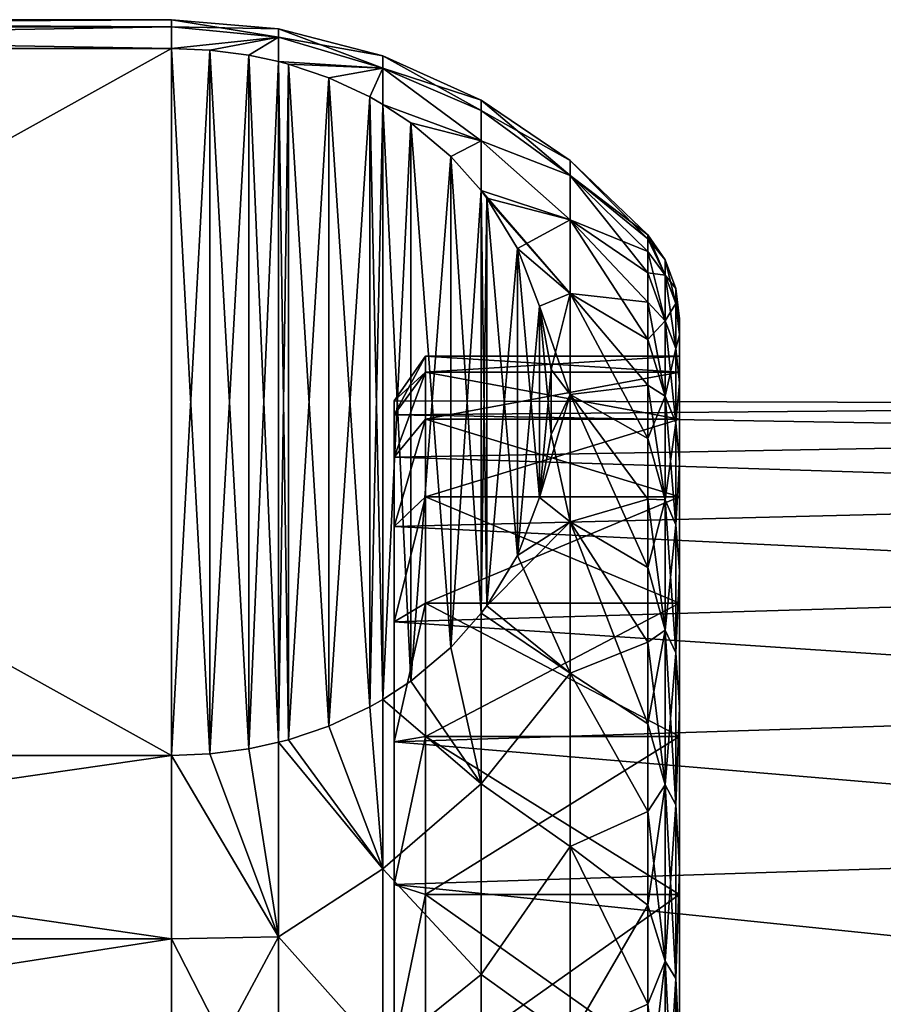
# Model space of a CAD drawing. Header units: metres. Extents: x -82 to 113, y -109 to 109.
# Tile 52 of 256: x -37.21 to -30.42, y -68.25 to -60.5. Entities that reach past the tile are written whole.
import ezdxf

# ---------------------------------------------------------------- set-up
doc = ezdxf.new("R2010")
doc.units = ezdxf.units.M
doc.layers.add('solid_20_382_013_XXX', color=7, linetype='CONTINUOUS')

msp = doc.modelspace()

# ---------------------------------------------------------------- linework, layer by layer
at = {"layer": 'solid_20_382_013_XXX'}
for points in [[(-46.02, -60.556534, -37.756165), (-36.02, -60.556534, -37.756165), (-36.02, -60.5, -39.099998)], [(-46.02, -60.556534, -37.756165), (-36.02, -60.5, -39.099998), (-46.02, -60.5, -39.099998)], [(-36.02, -60.556534, -40.443836), (-46.02, -60.5, -39.099998), (-36.02, -60.5, -39.099998)], [(-46.02, -60.556534, -40.443836), (-46.02, -60.5, -39.099998), (-36.02, -60.556534, -40.443836)], [(-35.175999, -60.571747, -39.099998), (-36.02, -60.5, -39.099998), (-36.02, -60.556534, -37.756165)], [(-35.175999, -60.636833, -40.538452), (-36.02, -60.5, -39.099998), (-35.175999, -60.571747, -39.099998)], [(-35.175999, -60.636833, -40.538452), (-36.02, -60.556534, -40.443836), (-36.02, -60.5, -39.099998)], [(-46.02, -60.725739, -36.421825), (-36.02, -60.725739, -36.421825), (-36.02, -60.556534, -37.756165)], [(-46.02, -60.556534, -37.756165), (-46.02, -60.725739, -36.421825), (-36.02, -60.556534, -37.756165)], [(-46.02, -60.556534, -40.443836), (-36.02, -60.556534, -40.443836), (-36.02, -60.725739, -41.778175)], [(-46.02, -60.725739, -41.778175), (-46.02, -60.556534, -40.443836), (-36.02, -60.725739, -41.778175)], [(-35.175999, -60.636833, -37.661549), (-36.02, -60.556534, -37.756165), (-36.02, -60.725739, -36.421825)], [(-35.175999, -60.636833, -37.661549), (-35.175999, -60.571747, -39.099998), (-36.02, -60.556534, -37.756165)], [(-35.175999, -60.636833, -40.538452), (-36.02, -60.725739, -41.778175), (-36.02, -60.556534, -40.443836)], [(-34.355419, -60.785217, -39.099998), (-35.175999, -60.571747, -39.099998), (-35.175999, -60.636833, -37.661549)], [(-34.355419, -60.881561, -40.837463), (-35.175999, -60.571747, -39.099998), (-34.355419, -60.785217, -39.099998)], [(-34.355419, -60.881561, -40.837463), (-35.175999, -60.636833, -40.538452), (-35.175999, -60.571747, -39.099998)], [(-35.716629, -60.739002, -36.398849), (-35.175999, -60.636833, -37.661549), (-36.02, -60.725739, -36.421825)], [(-35.175999, -60.636833, -40.538452), (-35.716633, -60.739002, -41.801151), (-36.02, -60.725739, -41.778175)], [(-35.175999, -60.636833, -40.538452), (-35.41053, -60.779774, -41.871769), (-35.716633, -60.739002, -41.801151)], [(-35.716629, -60.739002, -36.398849), (-35.410519, -60.779774, -36.328232), (-35.175999, -60.636833, -37.661549)], [(-35.175999, -60.636833, -40.538452), (-35.176907, -60.830338, -41.959351), (-35.41053, -60.779774, -41.871769)], [(-35.410519, -60.779774, -36.328232), (-35.176907, -60.830338, -36.24065), (-35.175999, -60.636833, -37.661549)], [(-34.355419, -60.881561, -37.362537), (-35.175999, -60.636833, -37.661549), (-35.176907, -60.830338, -36.24065)], [(-34.355419, -60.881561, -40.837463), (-35.176907, -60.830338, -41.959351), (-35.175999, -60.636833, -40.538452)], [(-34.355419, -60.881561, -37.362537), (-34.355419, -60.785217, -39.099998), (-35.175999, -60.636833, -37.661549)], [(-46.02, -60.725739, -36.421825), (-36.02, -66.293503, -26.778175), (-36.02, -60.725739, -36.421825)], [(-46.02, -66.293503, -26.778175), (-36.02, -66.293503, -26.778175), (-46.02, -60.725739, -36.421825)], [(-46.02, -66.293503, -51.421825), (-36.02, -60.725739, -41.778175), (-36.02, -66.293503, -51.421825)], [(-46.02, -66.293503, -51.421825), (-46.02, -60.725739, -41.778175), (-36.02, -60.725739, -41.778175)], [(-35.716633, -66.280235, -26.801149), (-35.716629, -60.739002, -36.398849), (-36.02, -60.725739, -36.421825)], [(-35.716633, -66.280235, -26.801149), (-36.02, -60.725739, -36.421825), (-36.02, -66.293503, -26.778175)], [(-36.02, -66.293503, -51.421825), (-36.02, -60.725739, -41.778175), (-35.716633, -60.739002, -41.801151)], [(-36.02, -66.293503, -51.421825), (-35.716633, -60.739002, -41.801151), (-35.716629, -66.280235, -51.398849)], [(-35.41053, -66.239464, -26.871767), (-35.716629, -60.739002, -36.398849), (-35.716633, -66.280235, -26.801149)], [(-35.716629, -66.280235, -51.398849), (-35.716633, -60.739002, -41.801151), (-35.41053, -60.779774, -41.871769)], [(-35.41053, -66.239464, -26.871767), (-35.410519, -60.779774, -36.328232), (-35.716629, -60.739002, -36.398849)], [(-35.716629, -66.280235, -51.398849), (-35.41053, -60.779774, -41.871769), (-35.410519, -66.239464, -51.328232)], [(-35.41053, -66.239464, -26.871767), (-35.176907, -66.188896, -26.959351), (-35.410519, -60.779774, -36.328232)], [(-35.410519, -66.239464, -51.328232), (-35.41053, -60.779774, -41.871769), (-35.176907, -60.830338, -41.959351)], [(-35.176907, -66.188896, -26.959351), (-35.176907, -60.830338, -36.24065), (-35.410519, -60.779774, -36.328232)], [(-35.410519, -66.239464, -51.328232), (-35.176907, -60.830338, -41.959351), (-35.176907, -66.188896, -51.24065)], [(-35.099213, -60.851101, -36.204685), (-34.355419, -60.881561, -37.362537), (-35.176907, -60.830338, -36.24065)], [(-35.09922, -66.168137, -26.99531), (-35.099213, -60.851101, -36.204685), (-35.176907, -60.830338, -36.24065)], [(-35.09922, -66.168137, -26.99531), (-35.176907, -60.830338, -36.24065), (-35.176907, -66.188896, -26.959351)], [(-34.355419, -60.881561, -40.837463), (-35.09922, -60.851101, -41.995308), (-35.176907, -60.830338, -41.959351)], [(-35.176907, -66.188896, -51.24065), (-35.176907, -60.830338, -41.959351), (-35.09922, -60.851101, -41.995308)], [(-33.582706, -61.13427, -39.099998), (-34.355419, -60.785217, -39.099998), (-34.355419, -60.881561, -37.362537)], [(-33.582706, -61.214115, -40.66441), (-34.355419, -60.785217, -39.099998), (-33.582706, -61.13427, -39.099998)], [(-34.355419, -60.881561, -40.837463), (-34.355419, -60.785217, -39.099998), (-33.582706, -61.214115, -40.66441)], [(-35.176907, -66.188896, -51.24065), (-35.09922, -60.851101, -41.995308), (-35.099213, -66.168137, -51.204685)], [(-34.781712, -66.061096, -27.18071), (-35.099213, -60.851101, -36.204685), (-35.09922, -66.168137, -26.99531)], [(-34.355419, -60.881561, -40.837463), (-34.781712, -60.958141, -42.18071), (-35.09922, -60.851101, -41.995308)], [(-35.099213, -66.168137, -51.204685), (-35.09922, -60.851101, -41.995308), (-34.781712, -60.958141, -42.18071)], [(-35.099213, -60.851101, -36.204685), (-34.7817, -60.958145, -36.019283), (-34.355419, -60.881561, -37.362537)], [(-34.781712, -66.061096, -27.18071), (-34.7817, -60.958145, -36.019283), (-35.099213, -60.851101, -36.204685)], [(-34.355419, -60.881561, -40.837463), (-34.458683, -61.108463, -42.441078), (-34.781712, -60.958141, -42.18071)], [(-34.7817, -60.958145, -36.019283), (-34.458675, -61.108467, -35.758915), (-34.355419, -60.881561, -37.362537)], [(-34.355419, -60.881561, -40.837463), (-34.356014, -61.166485, -42.541569), (-34.458683, -61.108463, -42.441078)], [(-34.458675, -61.108467, -35.758915), (-34.356014, -61.166481, -35.658432), (-34.355419, -60.881561, -37.362537)], [(-33.582706, -61.45282, -35.987434), (-34.355419, -60.881561, -37.362537), (-34.356014, -61.166481, -35.658432)], [(-34.355419, -60.881561, -40.837463), (-33.582706, -61.45282, -42.212559), (-34.356014, -61.166485, -42.541569)], [(-33.582706, -61.214115, -37.535587), (-33.582706, -61.13427, -39.099998), (-34.355419, -60.881561, -37.362537)], [(-33.582706, -61.45282, -35.987434), (-33.582706, -61.214115, -37.535587), (-34.355419, -60.881561, -37.362537)], [(-34.355419, -60.881561, -40.837463), (-33.582706, -61.214115, -40.66441), (-33.582706, -61.45282, -42.212559)], [(-35.099213, -66.168137, -51.204685), (-34.781712, -60.958141, -42.18071), (-34.7817, -66.061096, -51.019283)], [(-34.7817, -66.061096, -51.019283), (-34.781712, -60.958141, -42.18071), (-34.458683, -61.108463, -42.441078)], [(-34.458683, -65.910774, -27.441076), (-34.7817, -60.958145, -36.019283), (-34.781712, -66.061096, -27.18071)], [(-34.458683, -65.910774, -27.441076), (-34.458675, -61.108467, -35.758915), (-34.7817, -60.958145, -36.019283)], [(-34.7817, -66.061096, -51.019283), (-34.458683, -61.108463, -42.441078), (-34.458675, -65.910767, -50.758915)], [(-34.458675, -65.910767, -50.758915), (-34.458683, -61.108463, -42.441078), (-34.356014, -61.166485, -42.541569)], [(-34.458683, -65.910774, -27.441076), (-34.356014, -65.852753, -27.541569), (-34.458675, -61.108467, -35.758915)], [(-34.356014, -65.852753, -27.541569), (-34.356014, -61.166481, -35.658432), (-34.458675, -61.108467, -35.758915)], [(-32.880085, -61.608864, -39.099998), (-33.582706, -61.13427, -39.099998), (-33.582706, -61.214115, -37.535587)], [(-32.880085, -61.726284, -40.966354), (-33.582706, -61.13427, -39.099998), (-32.880085, -61.608864, -39.099998)], [(-33.582706, -61.214115, -40.66441), (-33.582706, -61.13427, -39.099998), (-32.880085, -61.726284, -40.966354)], [(-34.458675, -65.910767, -50.758915), (-34.356014, -61.166485, -42.541569), (-34.356014, -65.852753, -50.658432)], [(-34.134563, -61.311638, -35.407017), (-33.582706, -61.45282, -35.987434), (-34.356014, -61.166481, -35.658432)], [(-34.134583, -65.707611, -27.792961), (-34.134563, -61.311638, -35.407017), (-34.356014, -61.166481, -35.658432)], [(-34.134583, -65.707611, -27.792961), (-34.356014, -61.166481, -35.658432), (-34.356014, -65.852753, -27.541569)], [(-34.134583, -61.311623, -42.792961), (-34.356014, -61.166485, -42.541569), (-33.582706, -61.45282, -42.212559)], [(-34.356014, -65.852753, -50.658432), (-34.356014, -61.166485, -42.541569), (-34.134583, -61.311623, -42.792961)], [(-32.880085, -61.726284, -37.233646), (-33.582706, -61.214115, -37.535587), (-33.582706, -61.45282, -35.987434)], [(-32.880085, -61.726284, -37.233646), (-32.880085, -61.608864, -39.099998), (-33.582706, -61.214115, -37.535587)], [(-33.582706, -61.45282, -42.212559), (-33.582706, -61.214115, -40.66441), (-32.880085, -61.726284, -40.966354)], [(-34.356014, -65.852753, -50.658432), (-34.134583, -61.311623, -42.792961), (-34.134563, -65.707603, -50.407017)], [(-33.821091, -61.575985, -43.250847), (-34.134583, -61.311623, -42.792961), (-33.582706, -61.45282, -42.212559)], [(-34.134563, -65.707603, -50.407017), (-34.134583, -61.311623, -42.792961), (-33.821091, -61.575985, -43.250847)], [(-33.821091, -65.443253, -28.250849), (-34.134563, -61.311638, -35.407017), (-34.134583, -65.707611, -27.792961)], [(-34.134563, -61.311638, -35.407017), (-33.821056, -61.576019, -34.949093), (-33.582706, -61.45282, -35.987434)], [(-33.821091, -65.443253, -28.250849), (-33.821056, -61.576019, -34.949093), (-34.134563, -61.311638, -35.407017)], [(-33.821091, -61.575985, -43.250847), (-33.582706, -61.45282, -42.212559), (-33.58065, -61.846024, -43.718567)], [(-33.821056, -61.576019, -34.949093), (-33.580647, -61.846027, -34.481426), (-33.582706, -61.45282, -35.987434)], [(-32.880085, -62.076698, -35.396725), (-33.582706, -61.45282, -35.987434), (-33.580647, -61.846027, -34.481426)], [(-32.880085, -62.076698, -35.396725), (-32.880085, -61.726284, -37.233646), (-33.582706, -61.45282, -35.987434)], [(-33.582706, -61.45282, -42.212559), (-32.880085, -61.726284, -40.966354), (-32.880085, -62.076698, -42.803276)], [(-33.58065, -61.846024, -43.718567), (-33.582706, -61.45282, -42.212559), (-32.880085, -62.076698, -42.803276)], [(-34.134563, -65.707603, -50.407017), (-33.821091, -61.575985, -43.250847), (-33.821056, -65.443222, -49.949093)], [(-33.821056, -65.443222, -49.949093), (-33.821091, -61.575985, -43.250847), (-33.58065, -61.846024, -43.718567)], [(-33.821091, -65.443253, -28.250849), (-33.58065, -65.173218, -28.718567), (-33.821056, -61.576019, -34.949093)], [(-33.58065, -65.173218, -28.718567), (-33.580647, -61.846027, -34.481426), (-33.821056, -61.576019, -34.949093)], [(-32.880085, -61.608864, -39.099998), (-32.27, -62.19281, -39.099998), (-32.27, -62.226166, -40.076359)], [(-32.880085, -61.726284, -37.233646), (-32.27, -62.19281, -39.099998), (-32.880085, -61.608864, -39.099998)], [(-32.880085, -61.726284, -40.966354), (-32.880085, -61.608864, -39.099998), (-32.27, -62.226166, -40.076359)], [(-32.880085, -61.726284, -37.233646), (-32.27, -62.226166, -38.123642), (-32.27, -62.19281, -39.099998)], [(-32.880085, -61.726284, -40.966354), (-32.27, -62.226166, -40.076359), (-32.27, -62.326069, -41.048161)], [(-32.880085, -61.726284, -40.966354), (-32.27, -62.326069, -41.048161), (-32.27, -62.492058, -42.010883)], [(-32.880085, -61.726284, -40.966354), (-32.27, -62.492058, -42.010883), (-32.880085, -62.076698, -42.803276)], [(-32.880085, -61.726284, -37.233646), (-32.27, -62.326069, -37.151836), (-32.27, -62.226166, -38.123642)], [(-32.880085, -62.076698, -35.396725), (-32.27, -62.326069, -37.151836), (-32.880085, -61.726284, -37.233646)], [(-33.821056, -65.443222, -49.949093), (-33.58065, -61.846024, -43.718567), (-33.580647, -65.17321, -49.481426)], [(-33.58065, -61.846024, -43.718567), (-32.880085, -62.076698, -42.803276), (-32.880085, -62.654572, -44.581791)], [(-33.535713, -61.905754, -43.822029), (-33.58065, -61.846024, -43.718567), (-32.880085, -62.654572, -44.581791)], [(-33.580647, -65.17321, -49.481426), (-33.58065, -61.846024, -43.718567), (-33.535713, -61.905754, -43.822029)], [(-33.535713, -65.11348, -28.822027), (-33.580647, -61.846027, -34.481426), (-33.58065, -65.173218, -28.718567)], [(-33.535671, -61.905807, -34.37788), (-32.880085, -62.076698, -35.396725), (-33.580647, -61.846027, -34.481426)], [(-33.535671, -61.905807, -34.37788), (-33.580647, -61.846027, -34.481426), (-33.535713, -65.11348, -28.822027)], [(-33.580647, -65.17321, -49.481426), (-33.535713, -61.905754, -43.822029), (-33.535671, -65.113426, -49.37788)], [(-33.29689, -62.301357, -44.507229), (-33.535713, -61.905754, -43.822029), (-32.880085, -62.654572, -44.581791)], [(-33.535671, -65.113426, -49.37788), (-33.535713, -61.905754, -43.822029), (-33.29689, -62.301357, -44.507229)], [(-33.535671, -61.905807, -34.37788), (-33.535713, -65.11348, -28.822027), (-33.29689, -64.71788, -29.507227)], [(-33.535671, -61.905807, -34.37788), (-33.296856, -62.301426, -33.69265), (-32.880085, -62.076698, -35.396725)], [(-33.535671, -61.905807, -34.37788), (-33.29689, -64.71788, -29.507227), (-33.296856, -62.301426, -33.69265)], [(-33.296856, -62.301426, -33.69265), (-32.880085, -62.654572, -33.618206), (-32.880085, -62.076698, -35.396725)], [(-32.880085, -62.076698, -42.803276), (-32.27, -62.492058, -42.010883), (-32.27, -62.723362, -42.960033)], [(-32.880085, -62.076698, -42.803276), (-32.27, -62.723362, -42.960033), (-32.27, -63.018894, -43.891186)], [(-32.880085, -62.076698, -42.803276), (-32.27, -63.018894, -43.891186), (-32.880085, -62.654572, -44.581791)], [(-32.880085, -62.076698, -35.396725), (-32.27, -62.723362, -35.239967), (-32.27, -62.492058, -36.189117)], [(-32.880085, -62.654572, -33.618206), (-32.27, -62.723362, -35.239967), (-32.880085, -62.076698, -35.396725)], [(-32.880085, -62.076698, -35.396725), (-32.27, -62.492058, -36.189117), (-32.27, -62.326069, -37.151836)], [(-32.13385, -62.511559, -40.941612), (-32.27, -62.226166, -40.076359), (-32.27, -62.19281, -39.099998)], [(-32.13385, -62.390854, -39.099998), (-32.13385, -62.511559, -40.941612), (-32.27, -62.19281, -39.099998)], [(-32.27, -62.226166, -38.123642), (-32.13385, -62.390854, -39.099998), (-32.27, -62.19281, -39.099998)], [(-32.13385, -62.511559, -40.941612), (-32.27, -62.326069, -41.048161), (-32.27, -62.226166, -40.076359)], [(-32.27, -62.226166, -38.123642), (-32.13385, -62.511559, -37.258389), (-32.13385, -62.390854, -39.099998)], [(-32.27, -62.226166, -38.123642), (-32.27, -62.326069, -37.151836), (-32.13385, -62.511559, -37.258389)], [(-33.535671, -65.113426, -49.37788), (-33.29689, -62.301357, -44.507229), (-33.296856, -64.717812, -48.69265)], [(-33.123348, -62.756336, -45.295273), (-33.29689, -62.301357, -44.507229), (-32.880085, -62.654572, -44.581791)], [(-33.296856, -64.717812, -48.69265), (-33.29689, -62.301357, -44.507229), (-33.123348, -62.756336, -45.295273)], [(-33.296856, -62.301426, -33.69265), (-33.29689, -64.71788, -29.507227), (-33.123348, -64.262901, -30.295273)], [(-33.296856, -62.301426, -33.69265), (-33.123318, -62.756443, -32.904537), (-32.880085, -62.654572, -33.618206)], [(-33.296856, -62.301426, -33.69265), (-33.123348, -64.262901, -30.295273), (-33.123318, -62.756443, -32.904537)], [(-32.13385, -62.871613, -42.751717), (-32.27, -62.492058, -42.010883), (-32.27, -62.326069, -41.048161)], [(-32.13385, -62.511559, -40.941612), (-32.13385, -62.871613, -42.751717), (-32.27, -62.326069, -41.048161)], [(-32.27, -62.326069, -37.151836), (-32.27, -62.492058, -36.189117), (-32.13385, -62.511559, -37.258389)], [(-32.13385, -62.390854, -39.099998), (-32.04882, -62.615894, -39.099998), (-32.04882, -62.734676, -40.912239)], [(-32.13385, -62.511559, -37.258389), (-32.04882, -62.615894, -39.099998), (-32.13385, -62.390854, -39.099998)], [(-32.13385, -62.390854, -39.099998), (-32.04882, -62.734676, -40.912239), (-32.13385, -62.511559, -40.941612)], [(-32.13385, -62.871613, -42.751717), (-32.27, -62.723362, -42.960033), (-32.27, -62.492058, -42.010883)], [(-32.27, -62.492058, -36.189117), (-32.13385, -62.871613, -35.448284), (-32.13385, -62.511559, -37.258389)], [(-32.27, -62.492058, -36.189117), (-32.27, -62.723362, -35.239967), (-32.13385, -62.871613, -35.448284)], [(-32.04882, -62.734676, -37.287762), (-32.04882, -62.615894, -39.099998), (-32.13385, -62.511559, -37.258389)], [(-32.13385, -62.511559, -40.941612), (-32.04882, -62.734676, -40.912239), (-32.04882, -63.088985, -42.69347)], [(-32.13385, -62.511559, -40.941612), (-32.04882, -63.088985, -42.69347), (-32.13385, -62.871613, -42.751717)], [(-32.04882, -62.734676, -37.287762), (-32.13385, -62.511559, -37.258389), (-32.13385, -62.871613, -35.448284)], [(-32.04882, -62.615894, -39.099998), (-32.02, -62.854248, -39.099998), (-32.02, -62.980854, -40.954514)], [(-32.04882, -62.734676, -37.287762), (-32.02, -62.854248, -39.099998), (-32.04882, -62.615894, -39.099998)], [(-32.04882, -62.734676, -40.912239), (-32.04882, -62.615894, -39.099998), (-32.02, -62.980854, -40.954514)], [(-33.123348, -62.756336, -45.295273), (-32.880085, -62.654572, -44.581791), (-32.880085, -63.450798, -46.273861)], [(-33.123318, -62.756443, -32.904537), (-33.031689, -63.253529, -32.043564), (-32.880085, -62.654572, -33.618206)], [(-33.031689, -63.253529, -32.043564), (-32.880085, -63.450798, -31.92614), (-32.880085, -62.654572, -33.618206)], [(-32.880085, -62.654572, -44.581791), (-32.27, -63.018894, -43.891186), (-32.27, -63.377285, -44.799999)], [(-32.880085, -62.654572, -44.581791), (-32.27, -63.377285, -44.799999), (-32.27, -63.79686, -45.682236)], [(-32.880085, -62.654572, -44.581791), (-32.27, -63.79686, -45.682236), (-32.880085, -63.450798, -46.273861)], [(-32.880085, -62.654572, -33.618206), (-32.27, -63.377285, -33.400002), (-32.27, -63.018894, -34.308815)], [(-32.880085, -63.450798, -31.92614), (-32.27, -63.377285, -33.400002), (-32.880085, -62.654572, -33.618206)], [(-32.880085, -62.654572, -33.618206), (-32.27, -63.018894, -34.308815), (-32.27, -62.723362, -35.239967)], [(-33.296856, -64.717812, -48.69265), (-33.123348, -62.756336, -45.295273), (-33.123318, -64.262794, -47.904537)], [(-33.031704, -63.253384, -46.156185), (-33.123348, -62.756336, -45.295273), (-32.880085, -63.450798, -46.273861)], [(-33.123318, -64.262794, -47.904537), (-33.123348, -62.756336, -45.295273), (-33.031704, -63.253384, -46.156185)], [(-33.123318, -62.756443, -32.904537), (-33.123348, -64.262901, -30.295273), (-33.031704, -63.765854, -31.156185)], [(-33.123318, -62.756443, -32.904537), (-33.031704, -63.765854, -31.156185), (-33.031689, -63.253529, -32.043564)], [(-32.13385, -63.464848, -44.499336), (-32.27, -63.018894, -43.891186), (-32.27, -62.723362, -42.960033)], [(-32.13385, -62.871613, -42.751717), (-32.13385, -63.464848, -44.499336), (-32.27, -62.723362, -42.960033)], [(-32.27, -62.723362, -35.239967), (-32.27, -63.018894, -34.308815), (-32.13385, -62.871613, -35.448284)], [(-32.04882, -63.088985, -35.506531), (-32.04882, -62.734676, -37.287762), (-32.13385, -62.871613, -35.448284)], [(-32.04882, -62.734676, -37.287762), (-32.02, -62.980846, -37.245548), (-32.02, -62.854248, -39.099998)], [(-32.04882, -63.088985, -42.69347), (-32.04882, -62.734676, -40.912239), (-32.02, -62.980854, -40.954514)], [(-32.04882, -63.088985, -35.506531), (-32.02, -62.980846, -37.245548), (-32.04882, -62.734676, -37.287762)], [(-32.02, -62.854248, -39.099998), (-32.02, -63.150002, -39.099998), (-32.02, -63.274334, -40.917782)], [(-32.02, -62.980846, -37.245548), (-32.02, -63.150002, -39.099998), (-32.02, -62.854248, -39.099998)], [(-32.02, -62.980854, -40.954514), (-32.02, -62.854248, -39.099998), (-32.02, -63.274334, -40.917782)], [(-32.27, -63.018894, -34.308815), (-32.13385, -63.464848, -33.700665), (-32.13385, -62.871613, -35.448284)], [(-32.13385, -62.871613, -42.751717), (-32.04882, -63.088985, -42.69347), (-32.04882, -63.67276, -44.413216)], [(-32.13385, -62.871613, -42.751717), (-32.04882, -63.67276, -44.413216), (-32.13385, -63.464848, -44.499336)], [(-32.04882, -63.088985, -35.506531), (-32.13385, -62.871613, -35.448284), (-32.13385, -63.464848, -33.700665)], [(-32.13385, -63.464848, -44.499336), (-32.27, -63.377285, -44.799999), (-32.27, -63.018894, -43.891186)], [(-32.27, -63.018894, -34.308815), (-32.27, -63.377285, -33.400002), (-32.13385, -63.464848, -33.700665)], [(-32.04882, -63.088985, -35.506531), (-32.02, -63.359482, -35.421238), (-32.02, -62.980846, -37.245548)], [(-32.04882, -63.088985, -42.69347), (-32.02, -62.980854, -40.954514), (-32.02, -63.359501, -42.778828)], [(-32.02, -63.274334, -37.282227), (-32.02, -63.150002, -39.099998), (-32.02, -62.980846, -37.245548)], [(-32.02, -63.645046, -35.498238), (-32.02, -62.980846, -37.245548), (-32.02, -63.359482, -35.421238)], [(-32.02, -63.645046, -35.498238), (-32.02, -63.274334, -37.282227), (-32.02, -62.980846, -37.245548)], [(-32.02, -62.980854, -40.954514), (-32.02, -63.274334, -40.917782), (-32.02, -63.645054, -42.701778)], [(-32.02, -63.359501, -42.778828), (-32.02, -62.980854, -40.954514), (-32.02, -63.645054, -42.701778)], [(-32.04882, -63.67276, -33.786781), (-32.04882, -63.088985, -35.506531), (-32.13385, -63.464848, -33.700665)], [(-32.04882, -63.67276, -44.413216), (-32.04882, -63.088985, -42.69347), (-32.02, -63.359501, -42.778828)], [(-32.04882, -63.67276, -33.786781), (-32.02, -63.359482, -35.421238), (-32.04882, -63.088985, -35.506531)], [(-34.02, -63.150002, -39.099998), (-34.265072, -63.5, -39.099998), (-34.265072, -63.61121, -40.796791)], [(-34.02, -63.150002, -39.099998), (-34.02, -63.274334, -37.282253), (-34.265072, -63.5, -39.099998)], [(-34.02, -63.274334, -40.917747), (-34.02, -63.150002, -39.099998), (-34.265072, -63.61121, -40.796791)], [(-32.02, -63.274334, -37.282227), (-34.02, -63.274334, -37.282253), (-34.02, -63.150002, -39.099998)], [(-32.02, -63.150002, -39.099998), (-34.02, -63.150002, -39.099998), (-34.02, -63.274334, -40.917747)], [(-32.02, -63.274334, -37.282227), (-34.02, -63.150002, -39.099998), (-32.02, -63.150002, -39.099998)], [(-32.02, -63.274334, -40.917782), (-32.02, -63.150002, -39.099998), (-34.02, -63.274334, -40.917747)], [(-34.02, -63.274334, -37.282253), (-34.265072, -63.942955, -35.735382), (-34.265072, -63.61121, -37.403206)], [(-34.02, -63.274334, -37.282253), (-34.02, -63.645042, -35.498257), (-34.265072, -63.942955, -35.735382)], [(-34.02, -63.274334, -37.282253), (-34.265072, -63.61121, -37.403206), (-34.265072, -63.5, -39.099998)], [(-34.02, -63.274334, -40.917747), (-34.265072, -63.61121, -40.796791), (-34.265072, -63.942955, -42.464619)], [(-34.02, -63.645042, -42.701744), (-34.02, -63.274334, -40.917747), (-34.265072, -63.942955, -42.464619)], [(-32.02, -63.645046, -35.498238), (-34.02, -63.645042, -35.498257), (-34.02, -63.274334, -37.282253)], [(-32.02, -63.645046, -35.498238), (-34.02, -63.274334, -37.282253), (-32.02, -63.274334, -37.282227)], [(-32.02, -63.274334, -40.917782), (-34.02, -63.274334, -40.917747), (-34.02, -63.645042, -42.701744)], [(-32.02, -63.645054, -42.701778), (-32.02, -63.274334, -40.917782), (-34.02, -63.645042, -42.701744)], [(-33.123318, -64.262794, -47.904537), (-33.031704, -63.253384, -46.156185), (-33.031689, -63.765713, -47.043564)], [(-33.031689, -63.765713, -47.043564), (-33.031704, -63.253384, -46.156185), (-32.880085, -63.450798, -46.273861)], [(-33.031689, -63.253529, -32.043564), (-33.031704, -63.765854, -31.156185), (-32.880085, -63.450798, -31.92614)], [(-32.880085, -63.450798, -31.92614), (-32.27, -63.79686, -32.517761), (-32.27, -63.377285, -33.400002)], [(-32.13385, -64.28112, -46.154572), (-32.27, -63.79686, -45.682236), (-32.27, -63.377285, -44.799999)], [(-32.13385, -63.464848, -44.499336), (-32.13385, -64.28112, -46.154572), (-32.27, -63.377285, -44.799999)], [(-32.27, -63.377285, -33.400002), (-32.27, -63.79686, -32.517761), (-32.13385, -63.464848, -33.700665)], [(-32.04882, -63.67276, -33.786781), (-32.02, -63.982883, -33.666008), (-32.02, -63.359482, -35.421238)], [(-32.04882, -63.67276, -44.413216), (-32.02, -63.359501, -42.778828), (-32.02, -63.982922, -44.534084)], [(-32.02, -64.255219, -33.781384), (-32.02, -63.359482, -35.421238), (-32.02, -63.982883, -33.666008)], [(-32.02, -64.255219, -33.781384), (-32.02, -63.645046, -35.498238), (-32.02, -63.359482, -35.421238)], [(-32.02, -63.359501, -42.778828), (-32.02, -63.645054, -42.701778), (-32.02, -64.255234, -44.418648)], [(-32.02, -63.982922, -44.534084), (-32.02, -63.359501, -42.778828), (-32.02, -64.255234, -44.418648)], [(-33.123348, -64.262901, -30.295273), (-32.880085, -64.45282, -30.34721), (-32.880085, -63.450798, -31.92614)], [(-33.031704, -63.765854, -31.156185), (-33.123348, -64.262901, -30.295273), (-32.880085, -63.450798, -31.92614)], [(-33.031689, -63.765713, -47.043564), (-32.880085, -63.450798, -46.273861), (-32.880085, -64.45282, -47.852791)], [(-32.880085, -63.450798, -46.273861), (-32.27, -63.79686, -45.682236), (-32.27, -64.275658, -46.533787)], [(-32.880085, -63.450798, -46.273861), (-32.27, -64.275658, -46.533787), (-32.27, -64.811455, -47.350674)], [(-32.880085, -63.450798, -46.273861), (-32.27, -64.811455, -47.350674), (-32.880085, -64.45282, -47.852791)], [(-32.880085, -63.450798, -31.92614), (-32.27, -64.275658, -31.666214), (-32.27, -63.79686, -32.517761)], [(-32.880085, -64.45282, -30.34721), (-32.27, -64.275658, -31.666214), (-32.880085, -63.450798, -31.92614)], [(-32.27, -63.79686, -32.517761), (-32.13385, -64.28112, -32.045425), (-32.13385, -63.464848, -33.700665)], [(-32.13385, -63.464848, -44.499336), (-32.04882, -63.67276, -44.413216), (-32.04882, -64.476013, -46.042053)], [(-32.13385, -63.464848, -44.499336), (-32.04882, -64.476013, -46.042053), (-32.13385, -64.28112, -46.154572)], [(-32.04882, -63.67276, -33.786781), (-32.13385, -63.464848, -33.700665), (-32.13385, -64.28112, -32.045425)], [(-34.265072, -63.5, -39.099998), (-24.67, -63.530308, -38.212811), (-24.67, -63.530308, -39.98719)], [(-34.265072, -63.5, -39.099998), (-34.265072, -63.61121, -37.403206), (-24.67, -63.530308, -38.212811)], [(-34.265072, -63.61121, -40.796791), (-34.265072, -63.5, -39.099998), (-24.67, -63.530308, -39.98719)], [(-34.265072, -63.61121, -37.403206), (-24.67, -63.771923, -36.454998), (-24.67, -63.530308, -38.212811)], [(-34.265072, -63.61121, -40.796791), (-24.67, -63.530308, -39.98719), (-24.67, -63.771923, -41.744999)], [(-34.265072, -63.61121, -37.403206), (-34.265072, -63.942955, -35.735382), (-24.67, -63.771923, -36.454998)], [(-34.265072, -63.942955, -42.464619), (-34.265072, -63.61121, -40.796791), (-24.67, -63.771923, -41.744999)], [(-34.02, -63.645042, -35.498257), (-34.265072, -64.489563, -34.12513), (-34.265072, -63.942955, -35.735382)], [(-34.02, -63.645042, -35.498257), (-34.02, -64.255211, -33.78138), (-34.265072, -64.489563, -34.12513)], [(-34.02, -63.645042, -42.701744), (-34.265072, -63.942955, -42.464619), (-34.265072, -64.489563, -44.074867)], [(-34.02, -64.255211, -44.418621), (-34.02, -63.645042, -42.701744), (-34.265072, -64.489563, -44.074867)], [(-32.02, -64.255219, -33.781384), (-34.02, -64.255211, -33.78138), (-34.02, -63.645042, -35.498257)], [(-32.02, -64.255219, -33.781384), (-34.02, -63.645042, -35.498257), (-32.02, -63.645046, -35.498238)], [(-32.02, -63.645054, -42.701778), (-34.02, -63.645042, -42.701744), (-34.02, -64.255211, -44.418621)], [(-32.02, -64.255234, -44.418648), (-32.02, -63.645054, -42.701778), (-34.02, -64.255211, -44.418621)], [(-32.04882, -64.476013, -32.157948), (-32.04882, -63.67276, -33.786781), (-32.13385, -64.28112, -32.045425)], [(-32.04882, -64.476013, -46.042053), (-32.04882, -63.67276, -44.413216), (-32.02, -63.982922, -44.534084)], [(-32.04882, -64.476013, -32.157948), (-32.02, -63.982883, -33.666008), (-32.04882, -63.67276, -33.786781)], [(-34.265072, -63.942955, -35.735382), (-24.67, -64.250618, -34.746536), (-24.67, -63.771923, -36.454998)], [(-34.265072, -63.942955, -42.464619), (-24.67, -63.771923, -41.744999), (-24.67, -64.250618, -43.453465)], [(-33.123318, -64.262794, -47.904537), (-33.031689, -63.765713, -47.043564), (-32.880085, -64.45282, -47.852791)], [(-32.13385, -64.28112, -46.154572), (-32.27, -64.275658, -46.533787), (-32.27, -63.79686, -45.682236)], [(-32.27, -63.79686, -32.517761), (-32.27, -64.275658, -31.666214), (-32.13385, -64.28112, -32.045425)], [(-34.265072, -63.942955, -35.735382), (-34.265072, -64.489563, -34.12513), (-24.67, -64.250618, -34.746536)], [(-34.265072, -64.489563, -44.074867), (-34.265072, -63.942955, -42.464619), (-24.67, -64.250618, -43.453465)], [(-32.04882, -64.476013, -32.157948), (-32.02, -64.839592, -32.01189), (-32.02, -63.982883, -33.666008)], [(-32.04882, -64.476013, -46.042053), (-32.02, -63.982922, -44.534084), (-32.02, -64.839653, -46.188217)], [(-32.02, -65.093491, -32.163578), (-32.02, -63.982883, -33.666008), (-32.02, -64.839592, -32.01189)], [(-32.02, -65.093491, -32.163578), (-32.02, -64.255219, -33.781384), (-32.02, -63.982883, -33.666008)], [(-32.02, -63.982922, -44.534084), (-32.02, -64.255234, -44.418648), (-32.02, -65.093513, -46.036457)], [(-32.02, -64.839653, -46.188217), (-32.02, -63.982922, -44.534084), (-32.02, -65.093513, -46.036457)], [(-34.265072, -64.489563, -34.12513), (-24.67, -64.957504, -33.119129), (-24.67, -64.250618, -34.746536)], [(-34.265072, -64.489563, -44.074867), (-24.67, -64.250618, -43.453465), (-24.67, -64.957504, -45.080872)], [(-34.02, -64.255211, -33.78138), (-34.265072, -65.241699, -32.599953), (-34.265072, -64.489563, -34.12513)], [(-34.02, -64.255211, -33.78138), (-34.02, -65.093498, -32.163559), (-34.265072, -65.241699, -32.599953)], [(-34.02, -64.255211, -44.418621), (-34.265072, -64.489563, -44.074867), (-34.265072, -65.241699, -45.600048)], [(-34.02, -65.093498, -46.036438), (-34.02, -64.255211, -44.418621), (-34.265072, -65.241699, -45.600048)], [(-32.02, -65.093491, -32.163578), (-34.02, -65.093498, -32.163559), (-34.02, -64.255211, -33.78138)], [(-32.02, -65.093491, -32.163578), (-34.02, -64.255211, -33.78138), (-32.02, -64.255219, -33.781384)], [(-32.02, -64.255234, -44.418648), (-34.02, -64.255211, -44.418621), (-34.02, -65.093498, -46.036438)], [(-32.02, -65.093513, -46.036457), (-32.02, -64.255234, -44.418648), (-34.02, -65.093498, -46.036438)], [(-33.123348, -64.262901, -30.295273), (-33.29689, -64.71788, -29.507227), (-32.880085, -64.45282, -30.34721)], [(-33.296856, -64.717812, -48.69265), (-33.123318, -64.262794, -47.904537), (-32.880085, -64.45282, -47.852791)], [(-32.880085, -64.45282, -30.34721), (-32.27, -64.811455, -30.849325), (-32.27, -64.275658, -31.666214)], [(-32.13385, -65.306465, -47.689106), (-32.27, -64.811455, -47.350674), (-32.27, -64.275658, -46.533787)], [(-32.13385, -64.28112, -46.154572), (-32.13385, -65.306465, -47.689106), (-32.27, -64.275658, -46.533787)], [(-32.27, -64.275658, -31.666214), (-32.27, -64.811455, -30.849325), (-32.13385, -64.28112, -32.045425)], [(-32.27, -64.811455, -30.849325), (-32.13385, -65.306465, -30.510897), (-32.13385, -64.28112, -32.045425)], [(-32.13385, -64.28112, -46.154572), (-32.04882, -64.476013, -46.042053), (-32.04882, -65.485001, -47.552109)], [(-32.13385, -64.28112, -46.154572), (-32.04882, -65.485001, -47.552109), (-32.13385, -65.306465, -47.689106)], [(-32.04882, -64.476013, -32.157948), (-32.13385, -64.28112, -32.045425), (-32.13385, -65.306465, -30.510897)], [(-34.265072, -64.489563, -34.12513), (-34.265072, -65.241699, -32.599953), (-24.67, -64.957504, -33.119129)], [(-34.265072, -65.241699, -45.600048), (-34.265072, -64.489563, -44.074867), (-24.67, -64.957504, -45.080872)], [(-33.535713, -65.11348, -28.822027), (-32.880085, -65.644829, -28.906317), (-32.880085, -64.45282, -30.34721)], [(-33.29689, -64.71788, -29.507227), (-33.535713, -65.11348, -28.822027), (-32.880085, -64.45282, -30.34721)], [(-33.296856, -64.717812, -48.69265), (-32.880085, -64.45282, -47.852791), (-32.880085, -65.644829, -49.293682)], [(-32.880085, -64.45282, -47.852791), (-32.27, -64.811455, -47.350674), (-32.27, -65.401749, -48.129093)], [(-32.880085, -64.45282, -47.852791), (-32.27, -65.401749, -48.129093), (-32.27, -66.043793, -48.865417)], [(-32.880085, -64.45282, -47.852791), (-32.27, -66.043793, -48.865417), (-32.880085, -65.644829, -49.293682)], [(-32.880085, -64.45282, -30.34721), (-32.27, -65.401749, -30.070906), (-32.27, -64.811455, -30.849325)], [(-32.880085, -65.644829, -28.906317), (-32.27, -65.401749, -30.070906), (-32.880085, -64.45282, -30.34721)], [(-32.04882, -65.485001, -30.647892), (-32.04882, -64.476013, -32.157948), (-32.13385, -65.306465, -30.510897)], [(-32.04882, -65.485001, -47.552109), (-32.04882, -64.476013, -46.042053), (-32.02, -64.839653, -46.188217)], [(-32.04882, -65.485001, -30.647892), (-32.02, -64.839592, -32.01189), (-32.04882, -64.476013, -32.157948)], [(-33.535671, -65.113426, -49.37788), (-33.296856, -64.717812, -48.69265), (-32.880085, -65.644829, -49.293682)], [(-32.13385, -65.306465, -47.689106), (-32.27, -65.401749, -48.129093), (-32.27, -64.811455, -47.350674)], [(-32.27, -64.811455, -30.849325), (-32.27, -65.401749, -30.070906), (-32.13385, -65.306465, -30.510897)], [(-32.04882, -65.485001, -30.647892), (-32.02, -65.913666, -30.489771), (-32.02, -64.839592, -32.01189)], [(-32.04882, -65.485001, -47.552109), (-32.02, -64.839653, -46.188217), (-32.02, -65.91375, -47.710331)], [(-32.02, -66.144272, -30.674955), (-32.02, -64.839592, -32.01189), (-32.02, -65.913666, -30.489771)], [(-32.02, -66.144272, -30.674955), (-32.02, -65.093491, -32.163578), (-32.02, -64.839592, -32.01189)], [(-32.02, -64.839653, -46.188217), (-32.02, -65.093513, -46.036457), (-32.02, -66.14431, -47.525093)], [(-32.02, -65.91375, -47.710331), (-32.02, -64.839653, -46.188217), (-32.02, -66.14431, -47.525093)], [(-34.265072, -65.241699, -32.599953), (-24.67, -65.879387, -31.603167), (-24.67, -64.957504, -33.119129)], [(-34.265072, -65.241699, -45.600048), (-24.67, -64.957504, -45.080872), (-24.67, -65.879387, -46.596832)], [(-34.02, -65.093498, -32.163559), (-34.265072, -66.186432, -31.186069), (-34.265072, -65.241699, -32.599953)], [(-34.02, -65.093498, -32.163559), (-34.02, -66.144287, -30.674936), (-34.265072, -66.186432, -31.186069)], [(-34.02, -65.093498, -46.036438), (-34.265072, -65.241699, -45.600048), (-34.265072, -66.186432, -47.013931)], [(-34.02, -66.144287, -47.525063), (-34.02, -65.093498, -46.036438), (-34.265072, -66.186432, -47.013931)], [(-32.02, -66.144272, -30.674955), (-34.02, -65.093498, -32.163559), (-32.02, -65.093491, -32.163578)], [(-32.02, -66.144272, -30.674955), (-34.02, -66.144287, -30.674936), (-34.02, -65.093498, -32.163559)], [(-32.02, -65.093513, -46.036457), (-34.02, -65.093498, -46.036438), (-34.02, -66.144287, -47.525063)], [(-32.02, -66.14431, -47.525093), (-32.02, -65.093513, -46.036457), (-34.02, -66.144287, -47.525063)], [(-33.821091, -65.443253, -28.250849), (-33.582706, -66.517029, -27.418991), (-33.58065, -65.173218, -28.718567)], [(-33.821056, -65.443222, -49.949093), (-33.580647, -65.17321, -49.481426), (-33.582706, -66.517021, -50.781002)], [(-33.582706, -66.517021, -50.781002), (-33.580647, -65.17321, -49.481426), (-32.880085, -65.644829, -49.293682)], [(-33.58065, -65.173218, -28.718567), (-33.582706, -66.517029, -27.418991), (-32.880085, -65.644829, -28.906317)], [(-33.535713, -65.11348, -28.822027), (-33.58065, -65.173218, -28.718567), (-32.880085, -65.644829, -28.906317)], [(-33.580647, -65.17321, -49.481426), (-33.535671, -65.113426, -49.37788), (-32.880085, -65.644829, -49.293682)], [(-34.265072, -65.241699, -32.599953), (-34.265072, -66.186432, -31.186069), (-24.67, -65.879387, -31.603167)], [(-34.265072, -66.186432, -47.013931), (-34.265072, -65.241699, -45.600048), (-24.67, -65.879387, -46.596832)], [(-32.13385, -65.306465, -47.689106), (-32.13385, -66.523323, -49.076672), (-32.27, -65.401749, -48.129093)], [(-32.27, -66.043793, -29.334583), (-32.13385, -66.523323, -29.123327), (-32.13385, -65.306465, -30.510897)], [(-32.27, -65.401749, -30.070906), (-32.27, -66.043793, -29.334583), (-32.13385, -65.306465, -30.510897)], [(-32.13385, -65.306465, -47.689106), (-32.04882, -65.485001, -47.552109), (-32.04882, -66.682457, -48.917545)], [(-32.13385, -65.306465, -47.689106), (-32.04882, -66.682457, -48.917545), (-32.13385, -66.523323, -49.076672)], [(-32.04882, -65.485001, -30.647892), (-32.13385, -65.306465, -30.510897), (-32.13385, -66.523323, -29.123327)], [(-32.880085, -65.644829, -28.906317), (-32.27, -66.043793, -29.334583), (-32.27, -65.401749, -30.070906)], [(-32.13385, -66.523323, -49.076672), (-32.27, -66.043793, -48.865417), (-32.27, -65.401749, -48.129093)], [(-33.821091, -65.443253, -28.250849), (-34.134583, -65.707611, -27.792961), (-33.582706, -66.517029, -27.418991)], [(-34.134563, -65.707603, -50.407017), (-33.821056, -65.443222, -49.949093), (-33.582706, -66.517021, -50.781002)], [(-32.04882, -66.682457, -29.282455), (-32.04882, -65.485001, -30.647892), (-32.13385, -66.523323, -29.123327)], [(-32.04882, -66.682457, -48.917545), (-32.04882, -65.485001, -47.552109), (-32.02, -65.91375, -47.710331)], [(-32.04882, -66.682457, -29.282455), (-32.02, -65.913666, -30.489771), (-32.04882, -65.485001, -30.647892)], [(-33.582706, -66.517029, -27.418991), (-32.880085, -67.008034, -27.626183), (-32.880085, -65.644829, -28.906317)], [(-33.582706, -66.517021, -50.781002), (-32.880085, -65.644829, -49.293682), (-32.880085, -67.008034, -50.573818)], [(-32.880085, -65.644829, -49.293682), (-32.27, -66.043793, -48.865417), (-32.27, -66.734581, -49.55621)], [(-32.880085, -65.644829, -49.293682), (-32.27, -66.734581, -49.55621), (-32.880085, -67.008034, -50.573818)], [(-32.880085, -65.644829, -28.906317), (-32.27, -66.734581, -28.643791), (-32.27, -66.043793, -29.334583)], [(-32.880085, -67.008034, -27.626183), (-32.27, -66.734581, -28.643791), (-32.880085, -65.644829, -28.906317)], [(-34.356014, -65.852753, -50.658432), (-34.134563, -65.707603, -50.407017), (-33.582706, -66.517021, -50.781002)], [(-34.134583, -65.707611, -27.792961), (-34.356014, -65.852753, -27.541569), (-33.582706, -66.517029, -27.418991)], [(-34.458683, -65.910774, -27.441076), (-34.355419, -67.186096, -26.442768), (-34.356014, -65.852753, -27.541569)], [(-34.458675, -65.910767, -50.758915), (-34.356014, -65.852753, -50.658432), (-34.355419, -67.186096, -51.757233)], [(-34.356014, -65.852753, -27.541569), (-34.355419, -67.186096, -26.442768), (-33.582706, -66.517029, -27.418991)], [(-34.355419, -67.186096, -51.757233), (-34.356014, -65.852753, -50.658432), (-33.582706, -66.517021, -50.781002)], [(-34.265072, -66.186432, -31.186069), (-24.67, -66.999069, -30.226877), (-24.67, -65.879387, -31.603167)], [(-34.265072, -66.186432, -47.013931), (-24.67, -65.879387, -46.596832), (-24.67, -66.999069, -47.973125)], [(-34.458683, -65.910774, -27.441076), (-34.781712, -66.061096, -27.18071), (-34.355419, -67.186096, -26.442768)], [(-34.7817, -66.061096, -51.019283), (-34.458675, -65.910767, -50.758915), (-34.355419, -67.186096, -51.757233)], [(-32.04882, -66.682457, -29.282455), (-32.02, -67.184944, -29.128227), (-32.02, -65.913666, -30.489771)], [(-32.04882, -66.682457, -48.917545), (-32.02, -65.91375, -47.710331), (-32.02, -67.185074, -49.071896)], [(-32.02, -67.387978, -29.343279), (-32.02, -65.913666, -30.489771), (-32.02, -67.184944, -29.128227)], [(-32.02, -67.387978, -29.343279), (-32.02, -66.144272, -30.674955), (-32.02, -65.913666, -30.489771)], [(-32.02, -65.91375, -47.710331), (-32.02, -66.14431, -47.525093), (-32.02, -67.388046, -48.856781)], [(-32.02, -67.185074, -49.071896), (-32.02, -65.91375, -47.710331), (-32.02, -67.388046, -48.856781)], [(-34.781712, -66.061096, -27.18071), (-35.09922, -66.168137, -26.99531), (-34.355419, -67.186096, -26.442768)], [(-35.099213, -66.168137, -51.204685), (-34.7817, -66.061096, -51.019283), (-34.355419, -67.186096, -51.757233)], [(-32.13385, -66.523323, -49.076672), (-32.27, -66.734581, -49.55621), (-32.27, -66.043793, -48.865417)], [(-32.27, -66.043793, -29.334583), (-32.27, -66.734581, -28.643791), (-32.13385, -66.523323, -29.123327)], [(-35.41053, -66.239464, -26.871767), (-35.175999, -67.719223, -25.810637), (-35.176907, -66.188896, -26.959351)], [(-35.410519, -66.239464, -51.328232), (-35.176907, -66.188896, -51.24065), (-35.175999, -67.719223, -52.389362)], [(-35.09922, -66.168137, -26.99531), (-35.176907, -66.188896, -26.959351), (-34.355419, -67.186096, -26.442768)], [(-35.176907, -66.188896, -51.24065), (-35.099213, -66.168137, -51.204685), (-34.355419, -67.186096, -51.757233)], [(-35.176907, -66.188896, -26.959351), (-35.175999, -67.719223, -25.810637), (-34.355419, -67.186096, -26.442768)], [(-35.175999, -67.719223, -52.389362), (-35.176907, -66.188896, -51.24065), (-34.355419, -67.186096, -51.757233)], [(-34.02, -66.144287, -30.674936), (-34.265072, -67.30761, -29.907612), (-34.265072, -66.186432, -31.186069)], [(-34.02, -66.144287, -30.674936), (-34.02, -67.387985, -29.343275), (-34.265072, -67.30761, -29.907612)], [(-34.02, -66.144287, -47.525063), (-34.265072, -66.186432, -47.013931), (-34.265072, -67.30761, -48.292389)], [(-34.02, -67.387985, -48.856724), (-34.02, -66.144287, -47.525063), (-34.265072, -67.30761, -48.292389)], [(-34.265072, -66.186432, -31.186069), (-34.265072, -67.30761, -29.907612), (-24.67, -66.999069, -30.226877)], [(-34.265072, -67.30761, -48.292389), (-34.265072, -66.186432, -47.013931), (-24.67, -66.999069, -47.973125)], [(-32.02, -67.387978, -29.343279), (-34.02, -66.144287, -30.674936), (-32.02, -66.144272, -30.674955)], [(-32.02, -67.387978, -29.343279), (-34.02, -67.387985, -29.343275), (-34.02, -66.144287, -30.674936)], [(-32.02, -66.14431, -47.525093), (-34.02, -66.144287, -47.525063), (-34.02, -67.387985, -48.856724)], [(-32.02, -67.388046, -48.856781), (-32.02, -66.14431, -47.525093), (-34.02, -67.387985, -48.856724)], [(-35.41053, -66.239464, -26.871767), (-35.716633, -66.280235, -26.801149), (-35.175999, -67.719223, -25.810637)], [(-35.716629, -66.280235, -51.398849), (-35.410519, -66.239464, -51.328232), (-35.175999, -67.719223, -52.389362)], [(-46.02, -67.736198, -25.7136), (-36.02, -67.736198, -25.7136), (-36.02, -66.293503, -26.778175)], [(-46.02, -67.736198, -25.7136), (-36.02, -66.293503, -26.778175), (-46.02, -66.293503, -26.778175)], [(-46.02, -66.293503, -51.421825), (-36.02, -66.293503, -51.421825), (-36.02, -67.736198, -52.486401)], [(-46.02, -66.293503, -51.421825), (-36.02, -67.736198, -52.486401), (-46.02, -67.736198, -52.486401)], [(-35.716633, -66.280235, -26.801149), (-36.02, -66.293503, -26.778175), (-35.175999, -67.719223, -25.810637)], [(-36.02, -66.293503, -51.421825), (-35.716629, -66.280235, -51.398849), (-35.175999, -67.719223, -52.389362)], [(-36.02, -66.293503, -26.778175), (-36.02, -67.736198, -25.7136), (-35.175999, -67.719223, -25.810637)], [(-36.02, -67.736198, -52.486401), (-36.02, -66.293503, -51.421825), (-35.175999, -67.719223, -52.389362)], [(-34.355419, -67.186096, -51.757233), (-33.582706, -66.517021, -50.781002), (-33.582706, -68.017715, -51.912357)], [(-34.355419, -67.186096, -26.442768), (-33.582706, -68.017723, -26.287634), (-33.582706, -66.517029, -27.418991)], [(-33.582706, -68.017715, -51.912357), (-33.582706, -66.517021, -50.781002), (-32.880085, -67.008034, -50.573818)], [(-33.582706, -66.517029, -27.418991), (-33.582706, -68.017723, -26.287634), (-32.880085, -67.008034, -27.626183)], [(-32.13385, -66.523323, -49.076672), (-32.13385, -67.910896, -50.293537), (-32.27, -66.734581, -49.55621)], [(-32.27, -67.470909, -28.001751), (-32.13385, -67.910896, -27.906462), (-32.13385, -66.523323, -29.123327)], [(-32.27, -66.734581, -28.643791), (-32.27, -67.470909, -28.001751), (-32.13385, -66.523323, -29.123327)], [(-32.13385, -66.523323, -49.076672), (-32.04882, -66.682457, -48.917545), (-32.04882, -68.04789, -50.115002)], [(-32.13385, -66.523323, -49.076672), (-32.04882, -68.04789, -50.115002), (-32.13385, -67.910896, -50.293537)], [(-32.04882, -66.682457, -29.282455), (-32.13385, -66.523323, -29.123327), (-32.13385, -67.910896, -27.906462)], [(-32.880085, -67.008034, -50.573818), (-32.27, -66.734581, -49.55621), (-32.27, -67.470909, -50.19825)], [(-32.880085, -67.008034, -27.626183), (-32.27, -67.470909, -28.001751), (-32.27, -66.734581, -28.643791)], [(-32.13385, -67.910896, -50.293537), (-32.27, -67.470909, -50.19825), (-32.27, -66.734581, -49.55621)], [(-32.04882, -68.04789, -28.084999), (-32.04882, -66.682457, -29.282455), (-32.13385, -67.910896, -27.906462)], [(-32.04882, -68.04789, -50.115002), (-32.04882, -66.682457, -48.917545), (-32.02, -67.185074, -49.071896)], [(-32.04882, -68.04789, -28.084999), (-32.02, -67.184944, -29.128227), (-32.04882, -66.682457, -29.282455)], [(-34.265072, -67.30761, -29.907612), (-24.67, -68.295822, -29.015783), (-24.67, -66.999069, -30.226877)], [(-34.265072, -67.30761, -48.292389), (-24.67, -66.999069, -47.973125), (-24.67, -68.295822, -49.184216)], [(-33.582706, -68.017723, -26.287634), (-32.880085, -68.520927, -26.526999), (-32.880085, -67.008034, -27.626183)], [(-33.582706, -68.017715, -51.912357), (-32.880085, -67.008034, -50.573818), (-32.880085, -68.520927, -51.673)], [(-32.880085, -67.008034, -50.573818), (-32.27, -67.470909, -50.19825), (-32.27, -68.249329, -50.788544)], [(-32.880085, -67.008034, -50.573818), (-32.27, -68.249329, -50.788544), (-32.880085, -68.520927, -51.673)], [(-32.880085, -68.520927, -26.526999), (-32.27, -67.470909, -28.001751), (-32.880085, -67.008034, -27.626183)], [(-35.175999, -67.719223, -25.810637), (-34.355419, -68.642609, -25.490599), (-34.355419, -67.186096, -26.442768)], [(-35.175999, -67.719223, -52.389362), (-34.355419, -67.186096, -51.757233), (-34.355419, -68.642609, -52.7094)], [(-34.355419, -67.186096, -26.442768), (-34.355419, -68.642609, -25.490599), (-33.582706, -68.017723, -26.287634)], [(-34.355419, -68.642609, -52.7094), (-34.355419, -67.186096, -51.757233), (-33.582706, -68.017715, -51.912357)], [(-32.04882, -68.04789, -28.084999), (-32.02, -68.629868, -27.952461), (-32.02, -67.184944, -29.128227)], [(-32.04882, -68.04789, -50.115002), (-32.02, -67.185074, -49.071896), (-32.02, -68.630074, -50.247677)], [(-32.02, -68.801315, -28.193453), (-32.02, -67.184944, -29.128227), (-32.02, -68.629868, -27.952461)], [(-32.02, -68.801315, -28.193453), (-32.02, -67.387978, -29.343279), (-32.02, -67.184944, -29.128227)], [(-32.02, -67.185074, -49.071896), (-32.02, -67.388046, -48.856781), (-32.02, -68.80143, -50.006626)], [(-32.02, -68.630074, -50.247677), (-32.02, -67.185074, -49.071896), (-32.02, -68.80143, -50.006626)], [(-34.265072, -67.30761, -29.907612), (-34.265072, -68.586067, -28.78643), (-24.67, -68.295822, -29.015783)], [(-34.265072, -68.586067, -49.41357), (-34.265072, -67.30761, -48.292389), (-24.67, -68.295822, -49.184216)], [(-34.02, -67.387985, -29.343275), (-34.265072, -68.586067, -28.78643), (-34.265072, -67.30761, -29.907612)], [(-34.02, -67.387985, -48.856724), (-34.265072, -67.30761, -48.292389), (-34.265072, -68.586067, -49.41357)], [(-34.02, -67.387985, -29.343275), (-34.02, -68.801331, -28.193443), (-34.265072, -68.586067, -28.78643)], [(-34.02, -68.801331, -50.006557), (-34.02, -67.387985, -48.856724), (-34.265072, -68.586067, -49.41357)], [(-32.02, -68.801315, -28.193453), (-34.02, -67.387985, -29.343275), (-32.02, -67.387978, -29.343279)], [(-32.02, -68.801315, -28.193453), (-34.02, -68.801331, -28.193443), (-34.02, -67.387985, -29.343275)], [(-32.02, -67.388046, -48.856781), (-34.02, -67.387985, -48.856724), (-34.02, -68.801331, -50.006557)], [(-32.02, -68.80143, -50.006626), (-32.02, -67.388046, -48.856781), (-34.02, -68.801331, -50.006557)], [(-32.880085, -68.520927, -26.526999), (-32.27, -68.249329, -27.411457), (-32.27, -67.470909, -28.001751)], [(-32.13385, -67.910896, -50.293537), (-32.27, -68.249329, -50.788544), (-32.27, -67.470909, -50.19825)], [(-32.27, -67.470909, -28.001751), (-32.27, -68.249329, -27.411457), (-32.13385, -67.910896, -27.906462)], [(-46.02, -69.28894, -24.817122), (-36.02, -69.28894, -24.817122), (-36.02, -67.736198, -25.7136)], [(-46.02, -69.28894, -24.817122), (-36.02, -67.736198, -25.7136), (-46.02, -67.736198, -25.7136)], [(-46.02, -67.736198, -52.486401), (-36.02, -67.736198, -52.486401), (-36.02, -69.28894, -53.382877)], [(-46.02, -67.736198, -52.486401), (-36.02, -69.28894, -53.382877), (-46.02, -69.28894, -53.382877)], [(-36.02, -69.28894, -24.817122), (-35.175999, -69.381462, -24.850943), (-35.175999, -67.719223, -25.810637)], [(-36.02, -67.736198, -25.7136), (-36.02, -69.28894, -24.817122), (-35.175999, -67.719223, -25.810637)], [(-36.02, -67.736198, -52.486401), (-35.175999, -67.719223, -52.389362), (-35.175999, -69.381462, -53.349056)], [(-36.02, -69.28894, -53.382877), (-36.02, -67.736198, -52.486401), (-35.175999, -69.381462, -53.349056)], [(-35.175999, -67.719223, -25.810637), (-35.175999, -69.381462, -24.850943), (-34.355419, -68.642609, -25.490599)], [(-35.175999, -69.381462, -53.349056), (-35.175999, -67.719223, -52.389362), (-34.355419, -68.642609, -52.7094)], [(-32.13385, -67.910896, -50.293537), (-32.13385, -69.445427, -51.318878), (-32.27, -68.249329, -50.788544)], [(-32.27, -69.066216, -26.87566), (-32.13385, -69.445427, -26.881121), (-32.13385, -67.910896, -27.906462)], [(-32.27, -68.249329, -27.411457), (-32.27, -69.066216, -26.87566), (-32.13385, -67.910896, -27.906462)], [(-32.13385, -67.910896, -50.293537), (-32.04882, -68.04789, -50.115002), (-32.04882, -69.557945, -51.123989)], [(-32.13385, -67.910896, -50.293537), (-32.04882, -69.557945, -51.123989), (-32.13385, -69.445427, -51.318878)], [(-32.04882, -68.04789, -28.084999), (-32.13385, -67.910896, -27.906462), (-32.13385, -69.445427, -26.881121)], [(-34.355419, -68.642609, -52.7094), (-33.582706, -68.017715, -51.912357), (-33.582706, -69.645302, -52.852047)], [(-34.355419, -68.642609, -25.490599), (-33.582706, -69.645317, -25.347946), (-33.582706, -68.017723, -26.287634)], [(-33.582706, -69.645302, -52.852047), (-33.582706, -68.017715, -51.912357), (-32.880085, -68.520927, -51.673)], [(-33.582706, -68.017723, -26.287634), (-33.582706, -69.645317, -25.347946), (-32.880085, -68.520927, -26.526999)], [(-32.04882, -69.557945, -27.076012), (-32.04882, -68.04789, -28.084999), (-32.13385, -69.445427, -26.881121)], [(-32.04882, -69.557945, -51.123989), (-32.04882, -68.04789, -50.115002), (-32.02, -68.630074, -50.247677)], [(-32.04882, -69.557945, -27.076012), (-32.02, -68.629868, -27.952461), (-32.04882, -68.04789, -28.084999)], [(-32.880085, -68.520927, -51.673), (-32.27, -68.249329, -50.788544), (-32.27, -69.066216, -51.324341)], [(-32.880085, -68.520927, -26.526999), (-32.27, -69.066216, -26.87566), (-32.27, -68.249329, -27.411457)], [(-32.13385, -69.445427, -51.318878), (-32.27, -69.066216, -51.324341), (-32.27, -68.249329, -50.788544)]]:
    msp.add_3dface(points, dxfattribs=at)

doc.saveas('drawing.dxf')
